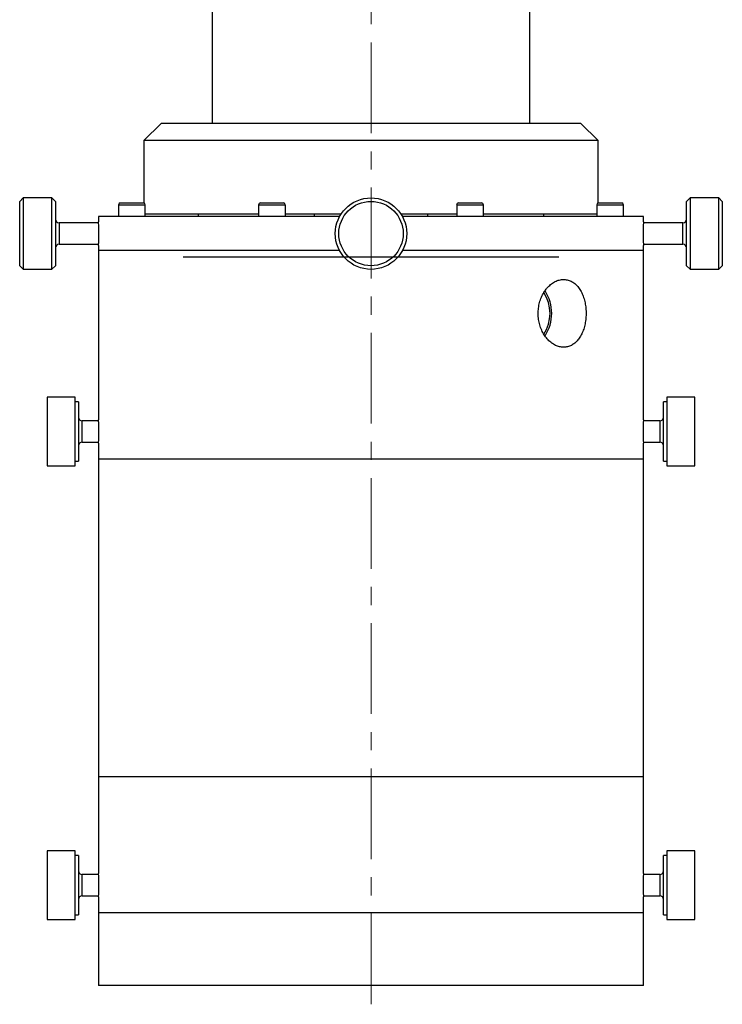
# Model space of a CAD drawing. Header units: inches. Extents: x 1.9 to 39.7, y 1.6 to 33.
# Tile 11 of 20: x 14.6 to 18.5, y 22.2 to 27.6. Entities that reach past the tile are written whole.
import ezdxf

# ---------------------------------------------------------------- set-up
doc = ezdxf.new("R2010")
doc.units = ezdxf.units.IN
doc.header["$MEASUREMENT"] = 0
doc.linetypes.add('CENTERX2', pattern=[0.8, 0.5, -0.1, 0.1, -0.1])

msp = doc.modelspace()

# ---------------------------------------------------------------- linework, layer by layer
at = {"color": 7, "linetype": 'CENTERX2', "lineweight": 18}
msp.add_line((16.5701, 22.1532), (16.5701, 33.0043), dxfattribs=at)
at = {"color": 7, "linetype": 'Continuous', "lineweight": 25}
for p, q in [((15.6951, 29.7089), (15.6951, 27.0069)), ((17.4451, 27.0069), (17.4451, 29.7089)), ((15.4138, 27.0069), (15.3201, 26.9132)), ((17.6783, 27.0069), (15.4138, 27.0069)), ((17.7263, 27.0069), (17.6783, 27.0069)), ((17.8201, 26.9132), (17.7263, 27.0069)), ((15.3201, 26.9132), (15.3201, 26.5688)), ((17.7682, 26.9132), (15.3201, 26.9132)), ((17.8201, 26.9132), (17.7682, 26.9132)), ((17.8201, 26.5688), (17.8201, 26.9132)), ((14.6555, 26.5969), (14.6358, 26.5772)), ((14.813, 26.5969), (14.6555, 26.5969)), ((14.6555, 26.5969), (14.6555, 26.2368)), ((14.8327, 26.5772), (14.813, 26.5969)), ((14.813, 26.2032), (14.813, 26.5969)), ((18.3272, 26.5969), (18.3075, 26.5772)), ((18.4846, 26.5969), (18.3272, 26.5969)), ((18.3272, 26.5969), (18.3272, 26.2032)), ((18.5043, 26.5772), (18.4846, 26.5969)), ((18.4846, 26.3157), (18.4846, 26.5969)), ((14.6358, 26.2531), (14.6358, 26.5772)), ((14.8327, 26.5772), (14.8327, 26.2229)), ((15.1799, 26.5594), (15.1799, 26.494)), ((15.1799, 26.5594), (15.3272, 26.5594)), ((15.1898, 26.5692), (15.3173, 26.5692)), ((15.3272, 26.494), (15.3272, 26.5594)), ((15.9511, 26.5594), (15.9511, 26.494)), ((15.9511, 26.5594), (16.0984, 26.5594)), ((15.961, 26.5692), (16.0885, 26.5692)), ((16.0984, 26.494), (16.0984, 26.5594)), ((17.0418, 26.5594), (17.0418, 26.494)), ((17.0418, 26.5594), (17.189, 26.5594)), ((17.0516, 26.5692), (17.1792, 26.5692)), ((17.189, 26.494), (17.189, 26.5594)), ((17.813, 26.5594), (17.813, 26.494)), ((17.813, 26.5594), (17.9602, 26.5594)), ((17.8228, 26.5692), (17.9504, 26.5692)), ((17.9602, 26.494), (17.9602, 26.5594)), ((18.3075, 26.2229), (18.3075, 26.5772)), ((18.5043, 26.5772), (18.5043, 26.3241)), ((15.0701, 26.494), (15.0701, 26.4642)), ((15.1843, 26.494), (15.0701, 26.494)), ((16.3971, 26.494), (15.1843, 26.494)), ((15.9511, 26.5069), (15.3272, 26.5069)), ((15.5097, 26.5069), (15.5101, 26.5065)), ((15.9511, 26.5065), (15.5101, 26.5065)), ((15.6201, 26.494), (15.6201, 26.5065)), ((16.4048, 26.5069), (16.0984, 26.5069)), ((16.4045, 26.5065), (16.0984, 26.5065)), ((16.2578, 26.5065), (16.2578, 26.494)), ((17.0418, 26.5069), (16.7354, 26.5069)), ((17.0418, 26.5065), (16.7356, 26.5065)), ((18.0701, 26.494), (16.743, 26.494)), ((16.8823, 26.494), (16.8823, 26.5065)), ((17.7682, 26.5069), (17.189, 26.5069)), ((17.6301, 26.5065), (17.189, 26.5065)), ((17.5201, 26.5065), (17.5201, 26.494)), ((17.6301, 26.5065), (17.6305, 26.5069)), ((17.813, 26.5069), (17.7682, 26.5069)), ((18.0701, 26.465), (18.0701, 26.494)), ((15.0703, 26.4591), (14.8524, 26.4591)), ((14.8524, 26.4591), (14.8524, 26.341)), ((18.2878, 26.4591), (18.0698, 26.4591)), ((18.2878, 26.341), (18.2878, 26.4591)), ((14.8524, 26.341), (15.0703, 26.341)), ((15.0701, 26.3351), (15.0701, 26.3065)), ((18.0698, 26.341), (18.2878, 26.341)), ((18.0701, 26.3065), (18.0701, 26.3352)), ((18.4846, 26.2032), (18.4846, 26.3157)), ((18.5043, 26.3241), (18.5043, 26.2229)), ((15.0701, 26.3065), (15.0701, 25.3745)), ((15.1843, 26.3065), (15.0701, 26.3065)), ((16.3968, 26.3065), (15.0701, 26.3065)), ((16.3968, 26.3065), (15.1843, 26.3065)), ((18.0701, 26.3065), (16.7433, 26.3065)), ((18.0701, 25.3744), (18.0701, 26.3065)), ((14.6358, 26.2229), (14.6358, 26.2531)), ((14.6358, 26.2229), (14.6555, 26.2032)), ((14.6555, 26.2368), (14.6555, 26.2032)), ((14.813, 26.2032), (14.8327, 26.2229)), ((18.3075, 26.2229), (18.3272, 26.2032)), ((18.4846, 26.2032), (18.5043, 26.2229)), ((14.6555, 26.2032), (14.813, 26.2032)), ((18.3272, 26.2032), (18.4846, 26.2032)), ((14.9405, 25.4985), (14.7869, 25.4985)), ((14.7869, 25.4985), (14.7869, 25.1206)), ((14.9405, 25.1206), (14.9405, 25.4985)), ((14.9601, 25.4723), (14.9405, 25.4723)), ((14.9601, 25.4723), (14.9601, 25.1467)), ((18.1997, 25.4723), (18.18, 25.4723)), ((18.18, 25.4624), (18.18, 25.4723)), ((18.18, 25.1467), (18.18, 25.4624)), ((18.3532, 25.4985), (18.1997, 25.4985)), ((18.1997, 25.4985), (18.1997, 25.487)), ((18.1997, 25.487), (18.1997, 25.1206)), ((18.3532, 25.487), (18.3532, 25.4985)), ((18.3532, 25.1206), (18.3532, 25.487)), ((15.0703, 25.3686), (14.9798, 25.3686)), ((14.9798, 25.346), (14.9798, 25.3686)), ((14.9798, 25.2505), (14.9798, 25.346)), ((18.1603, 25.3686), (18.0698, 25.3686)), ((18.1603, 25.3686), (18.1603, 25.2505)), ((14.9798, 25.2505), (15.0703, 25.2505)), ((15.0701, 25.2448), (15.0701, 25.1565)), ((18.0698, 25.2505), (18.1603, 25.2505)), ((18.0701, 25.1565), (18.0701, 25.2446)), ((14.7869, 25.1206), (14.9405, 25.1206)), ((14.9405, 25.1467), (14.9601, 25.1467)), ((15.0701, 25.1565), (15.0701, 23.4065)), ((18.0701, 25.1565), (15.0701, 25.1565)), ((18.0701, 23.4065), (18.0701, 25.1565)), ((18.18, 25.1467), (18.1997, 25.1467)), ((18.1997, 25.1206), (18.3532, 25.1206)), ((15.0701, 23.4065), (15.0701, 22.8745)), ((18.0701, 23.4065), (15.0701, 23.4065)), ((18.0701, 22.8743), (18.0701, 23.4065)), ((14.9405, 22.9985), (14.7869, 22.9985)), ((14.7869, 22.9985), (14.7869, 22.8993)), ((14.9405, 22.8993), (14.9405, 22.9985)), ((14.9601, 22.9723), (14.9405, 22.9723)), ((14.9601, 22.9723), (14.9601, 22.8868)), ((18.1997, 22.9723), (18.18, 22.9723)), ((18.18, 22.9624), (18.18, 22.9723)), ((18.18, 22.6467), (18.18, 22.9624)), ((18.3532, 22.9985), (18.1997, 22.9985)), ((18.1997, 22.9985), (18.1997, 22.987)), ((18.1997, 22.987), (18.1997, 22.6206)), ((18.3532, 22.987), (18.3532, 22.9985)), ((18.3532, 22.6206), (18.3532, 22.987)), ((14.7869, 22.8993), (14.7869, 22.6206)), ((14.9405, 22.6206), (14.9405, 22.8993)), ((14.9601, 22.8868), (14.9601, 22.6467)), ((15.0703, 22.8686), (14.9798, 22.8686)), ((14.9798, 22.7505), (14.9798, 22.8686)), ((18.1603, 22.8686), (18.0698, 22.8686)), ((18.1603, 22.8686), (18.1603, 22.7505)), ((14.9798, 22.7505), (15.0703, 22.7505)), ((15.0701, 22.7454), (15.0701, 22.6565)), ((18.0698, 22.7505), (18.1603, 22.7505)), ((18.0701, 22.6565), (18.0701, 22.7446)), ((14.9405, 22.6467), (14.9601, 22.6467)), ((15.0701, 22.6565), (15.0701, 22.2565)), ((18.0701, 22.6565), (15.0701, 22.6565)), ((18.0701, 22.2565), (18.0701, 22.6565)), ((18.18, 22.6467), (18.1997, 22.6467)), ((14.7869, 22.6206), (14.9405, 22.6206)), ((18.1997, 22.6206), (18.3532, 22.6206)), ((18.0701, 22.2565), (15.0701, 22.2565))]:
    msp.add_line(p, q, dxfattribs=at)
at = {"color": 7, "linetype": 'Continuous'}
msp.add_line((15.5365, 26.2725), (17.6036, 26.2725), dxfattribs=at)
at = {"color": 7, "linetype": 'Continuous', "lineweight": 25}
for radius in [0.1969, 0.1772]:
    msp.add_circle((16.5701, 26.4), radius, dxfattribs=at)
for centre, radius, start, end in [((15.1898, 26.5594), 0.00984, 90, 180), ((15.3173, 26.5594), 0.00984, 0, 90), ((15.961, 26.5594), 0.00984, 90, 180), ((16.0885, 26.5594), 0.00984, 0, 90), ((17.0516, 26.5594), 0.00984, 90, 180), ((17.1792, 26.5594), 0.00984, 0, 90), ((17.8228, 26.5594), 0.00984, 90, 180), ((17.9504, 26.5594), 0.00984, 0, 90), ((14.8524, 26.4788), 0.0197, 180, 270), ((18.2878, 26.4788), 0.0197, 270, 0), ((14.8524, 26.3213), 0.0197, 90, 180), ((18.2878, 26.3213), 0.0197, 0, 90), ((17.3406, 25.9606), 0.2151, 327.5751, 32.2431), ((17.3354, 25.9605), 0.2296, 327.1936, 32.8399), ((14.9798, 25.3883), 0.0197, 180, 270), ((19.5692, 25.3095), 1.5005, 177.523, 182.4812), ((18.1603, 25.3883), 0.0197, 270, 0), ((14.9798, 25.2308), 0.0197, 90, 180), ((18.1603, 25.2308), 0.0197, 0, 90), ((14.9798, 22.8883), 0.0197, 180, 270), ((13.5709, 22.8095), 1.5006, 357.5492, 2.4811), ((18.1603, 22.8883), 0.0197, 270, 0), ((14.9798, 22.7308), 0.0197, 90, 180), ((18.1603, 22.7308), 0.0197, 0, 90)]:
    msp.add_arc(centre, radius, start, end, dxfattribs=at)
for points, knots in [([(15.0715, 26.4), (15.0715, 26.4073), (15.0714, 26.4219), (15.0709, 26.4414), (15.0705, 26.456), (15.0701, 26.4643), (15.0701, 26.4642), (15.0701, 26.4642)], [0, 0, 0, 0, 0.214701, 0.429396, 0.644219, 0.859124, 1, 1, 1, 1]), ([(18.0701, 26.465), (18.0701, 26.465), (18.0701, 26.4653), (18.07, 26.4642), (18.0699, 26.4615), (18.0697, 26.4569), (18.0695, 26.4507), (18.0693, 26.4431), (18.069, 26.4343), (18.0689, 26.4244), (18.0687, 26.4152), (18.0687, 26.407), (18.0687, 26.4023), (18.0687, 26.4)], [0, 0, 0, 0, 0.0059396, 0.1116877, 0.2205028, 0.326253, 0.4350651, 0.5409008, 0.6498033, 0.7556746, 0.86462, 0.9319264, 1, 1, 1, 1]), ([(15.0701, 26.3351), (15.0701, 26.3351), (15.07, 26.3339), (15.0702, 26.3383), (15.0706, 26.3485), (15.0711, 26.3654), (15.0714, 26.3835), (15.0715, 26.3954), (15.0715, 26.4)], [0, 0, 0, 0, 0.006017, 0.220501, 0.434985, 0.649644, 0.86438, 1, 1, 1, 1]), ([(18.0687, 26.4), (18.0687, 26.3964), (18.0687, 26.3891), (18.0688, 26.3785), (18.069, 26.3684), (18.0692, 26.3593), (18.0695, 26.3513), (18.0697, 26.3447), (18.0699, 26.3396), (18.07, 26.3364), (18.0701, 26.3349), (18.0701, 26.3352), (18.0701, 26.3352)], [0, 0, 0, 0, 0.10578, 0.2146294, 0.3204089, 0.4292526, 0.5350943, 0.6440029, 0.749883, 0.8588374, 0.9646495, 1, 1, 1, 1]), ([(17.5253, 26.0812), (17.5204, 26.0729), (17.5105, 26.0563), (17.4999, 26.0278), (17.4928, 25.9973), (17.49, 25.966), (17.4914, 25.9344), (17.4969, 25.9038), (17.5064, 25.8746), (17.5194, 25.8481), (17.5357, 25.8244), (17.5544, 25.8047), (17.5752, 25.7893), (17.5971, 25.7788), (17.6197, 25.7735), (17.6418, 25.7735), (17.6633, 25.7788), (17.6832, 25.789), (17.7015, 25.8042), (17.7175, 25.8236), (17.731, 25.8471), (17.7417, 25.8736), (17.7493, 25.903), (17.7537, 25.9337), (17.7549, 25.9654), (17.7527, 25.9966), (17.7474, 26.027), (17.7389, 26.0552), (17.7274, 26.0811), (17.7132, 26.1034), (17.6963, 26.1219), (17.6774, 26.1357), (17.6565, 26.1446), (17.6348, 26.1481), (17.6124, 26.1464), (17.5903, 26.1396), (17.5687, 26.1276), (17.5509, 26.1128), (17.5363, 26.097), (17.529, 26.0865), (17.5253, 26.0812)], [0, 0, 0, 0, 0.026465, 0.053694, 0.08016, 0.1074, 0.133753, 0.160873, 0.187207, 0.214296, 0.240772, 0.268012, 0.294539, 0.321845, 0.348202, 0.375334, 0.401518, 0.428459, 0.454706, 0.481703, 0.508161, 0.535381, 0.561912, 0.58922, 0.615621, 0.642794, 0.66911, 0.696183, 0.722606, 0.749788, 0.776324, 0.803634, 0.830066, 0.857276, 0.883499, 0.910485, 0.936682, 0.963629, 0.981696, 1, 1, 1, 1]), ([(15.0701, 25.2448), (15.0701, 25.2447), (15.0701, 25.2446), (15.0701, 25.2452), (15.0702, 25.2465), (15.0703, 25.2488), (15.0704, 25.2519), (15.0705, 25.2555), (15.0707, 25.26), (15.0708, 25.2651), (15.0709, 25.2693), (15.0711, 25.2737), (15.0712, 25.2784), (15.0713, 25.2833), (15.0714, 25.2901), (15.0714, 25.2972), (15.0715, 25.3045), (15.0715, 25.3118), (15.0715, 25.3191), (15.0714, 25.3262), (15.0713, 25.3332), (15.0712, 25.3399), (15.071, 25.3461), (15.0709, 25.3519), (15.0707, 25.3572), (15.0706, 25.3618), (15.0704, 25.3659), (15.0703, 25.3692), (15.0702, 25.3717), (15.0701, 25.3732), (15.0701, 25.3743), (15.0701, 25.3744), (15.0701, 25.3745)], [0, 0, 0, 0, 0.018918, 0.04528, 0.073548, 0.12621, 0.152564, 0.180818, 0.233515, 0.259886, 0.288158, 0.314546, 0.340933, 0.367321, 0.395615, 0.448325, 0.474703, 0.502988, 0.555656, 0.582013, 0.610272, 0.662942, 0.689299, 0.717557, 0.770269, 0.796647, 0.824929, 0.877658, 0.904046, 0.93234, 0.965978, 1, 1, 1, 1]), ([(18.0701, 22.8743), (18.0701, 22.8743), (18.0701, 22.8746), (18.07, 22.873), (18.0699, 22.8697), (18.0697, 22.8646), (18.0694, 22.8579), (18.0692, 22.8499), (18.069, 22.8407), (18.0688, 22.8307), (18.0687, 22.8199), (18.0687, 22.809), (18.0687, 22.798), (18.0688, 22.7875), (18.069, 22.7774), (18.0692, 22.7684), (18.0695, 22.7604), (18.0697, 22.7539), (18.0699, 22.749), (18.07, 22.7462), (18.0701, 22.7448), (18.0701, 22.7446), (18.0701, 22.7446)], [0, 0, 0, 0, 0.01911, 0.073534, 0.126406, 0.180808, 0.233713, 0.288151, 0.34109, 0.395565, 0.448485, 0.502942, 0.555819, 0.610229, 0.663108, 0.717517, 0.770438, 0.824892, 0.877831, 0.932307, 0.965962, 1, 1, 1, 1])]:
    msp.add_open_spline(points, degree=3, knots=knots, dxfattribs=at)

doc.saveas('drawing.dxf')
